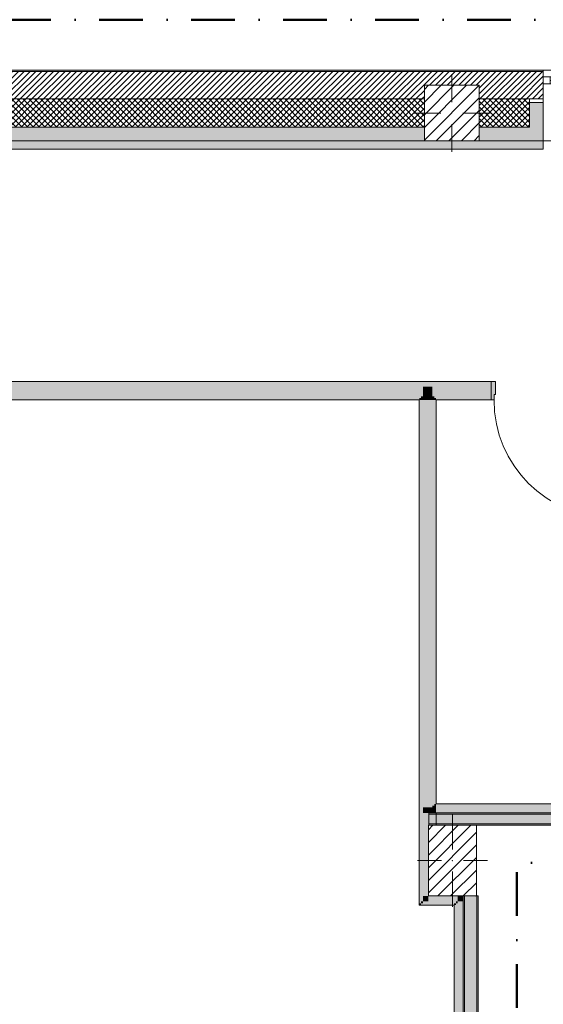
# Model space of a CAD drawing. Header units: millimetres. Extents: x -40968 to 11883, y -17757 to 4746.
# Tile 30 of 31: x 2850 to 6667, y -2428 to 4746. Entities that reach past the tile are written whole.
import ezdxf

# ---------------------------------------------------------------- set-up
doc = ezdxf.new("R2010")
doc.units = ezdxf.units.MM
doc.header["$MEASUREMENT"] = 0
doc.linetypes.add('Punto & Rayas', pattern=[670.277762, 317.5, -176.388889, 0, -176.388874])
doc.linetypes.add('Wipeout_Contour', pattern=[1000, 0, -1000])
for name, color, linetype, lineweight, true_color in [('01_2D_Ambit_Pluma_Nº__242', 7, 'Continuous', 50, 0xfb0013), ('12_FAÇ_Façana_Pluma_Nº__102', 7, 'Continuous', 5, 0xcccccc), ('12_FAÇ_Façana_Pluma_Nº__174', 7, 'Continuous', 13, 0xe4ad2c), ('12_FAÇ_Façana_Pluma_Nº__176', 7, 'Continuous', 15, 0x93a0c6), ('12_FAÇ_Façana_Pluma_Nº__43', 7, 'Continuous', 5, 0xa4a4a6), ('Ventanas Archicad_Pluma_Nº__23', 7, 'Continuous', 5, 0xa4a4a6), ('Ventanas Archicad_Pluma_Nº__3', 7, 'Continuous', 5, 0xa4a4a4), ('Ventanas Archicad_Pluma_Nº__43', 7, 'Continuous', 5, 0xa4a4a6)]:
    doc.layers.add(name, color=color, linetype=linetype, lineweight=lineweight, true_color=true_color)
for name, color, linetype in [('10_ESTR_Pilars', 7, 'Continuous'), ('12_FAÇ_Façana', 7, 'Continuous'), ('Nuevo_08_E_Envans secs', 7, 'Continuous'), ('Nuevo_Puertas Archicad', 7, 'Continuous'), ('Ventanas Archicad', 7, 'Continuous')]:
    doc.layers.add(name, color=color, linetype=linetype)
for name, color, linetype, lineweight in [('10_ESTR_Pilars_Pluma_Nº__20', 1, 'Continuous', 5), ('10_ESTR_Pilars_Pluma_Nº__28', 7, 'Continuous', 20), ('10_ESTR_Pilars_Pluma_Nº__42', 8, 'Continuous', 25), ('12_FAÇ_Façana_Pluma_Nº__2', 8, 'Continuous', 5), ('12_FAÇ_Façana_Pluma_Nº__7', 7, 'Continuous', 5), ('Nuevo_08_E_Envans secs_Pluma_Nº__20', 1, 'Continuous', 5), ('Nuevo_Puertas Archicad_Pluma_Nº__20', 1, 'Continuous', 5), ('Ventanas Archicad_Pluma_Nº__7', 7, 'Continuous', 5)]:
    doc.layers.add(name, color=color, linetype=linetype, lineweight=lineweight)
pattern_1 = [(45, (0, 0), (-21.2132, 21.2132), []), (135, (0, 0), (21.2132, 21.2132), [])]
pattern_2 = [(45, (0, 0), (-45.96194, 45.96194), [])]

# ---------------------------------------------------------------- blocks, each defined once
blk = doc.blocks.new('Ventana Vertical Multi-Faja 27_4')
at = {"layer": 'Ventanas Archicad_Pluma_Nº__23', "color": 253, "linetype": 'Continuous', "lineweight": 5, "true_color": 0xa4a4a6}
for p, q in [((-600, 0), (-550, 0)), ((-550, 0), (-550, -50)), ((550, -50), (550, 0)), ((550, 0), (600, 0)), ((-550, -50), (-600, -50)), ((600, -50), (550, -50))]:
    blk.add_line(p, q, dxfattribs=at)
at = {"layer": 'Ventanas Archicad_Pluma_Nº__3', "color": 253, "linetype": 'Continuous', "lineweight": 5, "true_color": 0xa4a4a4}
for p, q in [((-600, 50), (600, 50)), ((-550, 0), (550, 0)), ((-550, -25), (550, -25)), ((550, -50), (-550, -50)), ((-600, -465), (600, -465))]:
    blk.add_line(p, q, dxfattribs=at)
at = {"layer": 'Ventanas Archicad_Pluma_Nº__43', "color": 253, "linetype": 'Continuous', "lineweight": 5, "true_color": 0xa4a4a6}
for p, q in [((-600, -160), (-600, -185)), ((600, -160), (600, -185))]:
    blk.add_line(p, q, dxfattribs=at)
at = {"layer": 'Ventanas Archicad_Pluma_Nº__7', "color": 7, "linetype": 'Continuous', "lineweight": 5}
for p, q in [((-600, 50), (-600, 40)), ((-600, 40), (-600, 0)), ((-600, 0), (-600, -50)), ((-600, 0), (-600, -50)), ((600, 50), (600, 40)), ((600, 40), (600, 0)), ((600, 0), (600, -50)), ((600, 0), (600, -50)), ((-600, -50), (-600, -160)), ((600, -50), (600, -160)), ((-600, -185), (-600, -365)), ((-600, -185), (-600, -365)), ((600, -185), (600, -365)), ((600, -185), (600, -365)), ((-600, -365), (-600, -465)), ((-600, -365), (-600, -465)), ((600, -365), (600, -465)), ((600, -365), (600, -465))]:
    blk.add_line(p, q, dxfattribs=at)
blk = doc.blocks.new('Muro_3_1', base_point=(11882.6, 4378.5))
at = {"layer": '12_FAÇ_Façana', "linetype": 'Continuous', "lineweight": 0, "true_color": 0x000000}
h = blk.add_hatch(dxfattribs=at)
h.set_pattern_fill('Yeso_0001', color=18, style=0, pattern_type=2)
h.set_pattern_definition([(0, (0, 0), (0, 75), [0, -75])])
h.paths.add_polyline_path([(6666.7, 4168.5), (6566.7, 4168.5), (6566.7, 4143.5), (6666.7, 4143.5)])
at = {"layer": '12_FAÇ_Façana_Pluma_Nº__102', "linetype": 'Continuous', "lineweight": 0, "true_color": 0xe5e5e5}
for points in [[(6566.7, 3963.5), (6666.7, 3863.5), (6666.7, 4143.5), (6566.7, 4143.5)], [(799.5, 3963.5), (799.5, 3863.5), (5799.5, 3863.5), (5799.5, 3963.5)], [(6199.5, 3863.5), (6666.7, 3863.5), (6566.7, 3963.5), (6199.5, 3963.5)]]:
    blk.add_hatch(color=254, dxfattribs=at).paths.add_polyline_path(points)
at = {"layer": '12_FAÇ_Façana_Pluma_Nº__174', "linetype": 'Continuous', "lineweight": 13, "true_color": 0xe4ad2c}
h = blk.add_hatch(dxfattribs=at)
h.set_pattern_fill('SATE_Aislamiento_0001', color=42, style=0, pattern_type=2)
h.set_pattern_definition(pattern_1)
h.paths.add_polyline_path([(799.5, 3963.5), (5799.5, 3963.5), (5799.5, 4168.5), (799.5, 4168.5)])
h = blk.add_hatch(dxfattribs=at)
h.set_pattern_fill('SATE_Aislamiento_0001', color=42, style=0, pattern_type=2)
h.set_pattern_definition(pattern_1)
h.paths.add_polyline_path([(6199.5, 4168.5), (6199.5, 3963.5), (6566.7, 3963.5), (6566.7, 4143.5), (6566.7, 4168.5)])
at = {"layer": '12_FAÇ_Façana_Pluma_Nº__176', "linetype": 'Continuous', "lineweight": 0, "true_color": 0x495063}
blk.add_hatch(color=251, dxfattribs=at).paths.add_polyline_path([(-57.3, 4378.5), (-57.3, 4368.5), (6666.7, 4368.5), (6666.7, 4378.5)])
at = {"layer": '12_FAÇ_Façana_Pluma_Nº__2', "linetype": 'Continuous', "lineweight": 5}
h = blk.add_hatch(dxfattribs=at)
h.set_pattern_fill('Ceramic_0001', color=8, style=0, pattern_type=2)
h.set_pattern_definition([(45, (0, 0), (-21.2132, 21.2132), [])])
h.paths.add_polyline_path([(-57.3, 4168.5), (399.5, 4168.5), (399.5, 4268), (799.5, 4268), (799.5, 4168.5), (5799.5, 4168.5), (5799.5, 4268), (6199.5, 4268), (6199.5, 4168.5), (6666.7, 4168.5), (6666.7, 4368.5), (-57.3, 4368.5)])
at = {"layer": '12_FAÇ_Façana_Pluma_Nº__43', "color": 253, "linetype": 'Continuous', "lineweight": 5, "true_color": 0xa4a4a6}
for p, q in [((6566.7, 4168.5), (6666.7, 4168.5)), ((6566.7, 4143.5), (6566.7, 4168.5)), ((6666.7, 4168.5), (6666.7, 4143.5)), ((6666.7, 4143.5), (6566.7, 4143.5))]:
    blk.add_line(p, q, dxfattribs=at)
at = {"layer": '12_FAÇ_Façana_Pluma_Nº__7', "color": 7, "linetype": 'Continuous', "lineweight": 5}
for p, q in [((6666.7, 4378.5), (6666.7, 4368.5)), ((6666.7, 4368.5), (-57.3, 4368.5)), ((6666.7, 4368.5), (6666.7, 4328.5)), ((6666.7, 4328.5), (6666.7, 4278.5)), ((6666.7, 4278.5), (6666.7, 4168.5)), ((5799.5, 4168.5), (799.5, 4168.5)), ((6566.7, 4168.5), (6199.5, 4168.5)), ((6566.7, 3963.5), (6566.7, 4143.5)), ((6666.7, 4143.5), (6666.7, 3963.5)), ((6666.7, 4143.5), (6666.7, 3963.5)), ((799.5, 3963.5), (5799.5, 3963.5)), ((6199.5, 3963.5), (6566.7, 3963.5)), ((6666.7, 3963.5), (6666.7, 3863.5)), ((6666.7, 3963.5), (6666.7, 3863.5))]:
    blk.add_line(p, q, dxfattribs=at)
at = {"layer": '12_FAÇ_Façana_Pluma_Nº__7', "color": 7, "linetype": 'Continuous', "lineweight": 5, "flags": 128}
for points in [[(6666.7, 4378.5), (-57.3, 4378.5)], [(799.5, 3863.5), (5799.5, 3863.5)], [(6199.5, 3863.5), (6666.7, 3863.5)]]:
    blk.add_lwpolyline(points, dxfattribs=at)
at = {"layer": 'Ventanas Archicad', "color": 253, "linetype": 'Continuous', "lineweight": 5, "true_color": 0xa4a4a6, "zscale": 1000}
blk.add_blockref('Ventana Vertical Multi-Faja 27_4', (7266.7, 4328.5), dxfattribs=at)
blk = doc.blocks.new('Muro_71_1', base_point=(5832.1, -1124))
at = {"layer": '12_FAÇ_Façana_Pluma_Nº__102', "linetype": 'Continuous', "lineweight": 0, "true_color": 0xe5e5e5}
for points in [[(7352.1, -1044), (5832.1, -1044), (5832.1, -1114), (7352.1, -1114)], [(7422.1, -1044), (7352.1, -1044), (7352.1, -1114), (7422.1, -1114)], [(7422.1, -1114), (9278.7, -1114), (9278.7, -1044), (7422.1, -1044)]]:
    blk.add_hatch(color=254, dxfattribs=at).paths.add_polyline_path(points)
at = {"layer": '12_FAÇ_Façana_Pluma_Nº__176', "linetype": 'Continuous', "lineweight": 0, "true_color": 0x495063}
for points in [[(7342.1, -1034), (5832.1, -1034), (5832.1, -1044), (7342.1, -1044)], [(7352.1, -1034), (7342.1, -1034), (7342.1, -1044), (7352.1, -1044)], [(7432.1, -1034), (7422.1, -1034), (7422.1, -1044), (7432.1, -1044)], [(7432.1, -1044), (9278.7, -1044), (9278.7, -1034), (7432.1, -1034)], [(5832.1, -1124), (9278.7, -1124), (9278.7, -1114), (5832.1, -1114)]]:
    blk.add_hatch(color=251, dxfattribs=at).paths.add_polyline_path(points)
at = {"layer": '12_FAÇ_Façana_Pluma_Nº__7', "color": 7, "linetype": 'Continuous', "lineweight": 5}
for p, q in [((7352.1, -1044), (5832.1, -1044)), ((7352.1, -1034), (7352.1, -1044)), ((7422.1, -1044), (7422.1, -1034)), ((9278.7, -1044), (7422.1, -1044)), ((5832.1, -1114), (7352.1, -1114)), ((7352.1, -1114), (7422.1, -1114)), ((7422.1, -1114), (9278.7, -1114))]:
    blk.add_line(p, q, dxfattribs=at)
at = {"layer": '12_FAÇ_Façana_Pluma_Nº__7', "color": 7, "linetype": 'Continuous', "lineweight": 5, "flags": 128}
for points in [[(7342.1, -1034), (5832.1, -1034)], [(5832.1, -1034), (5832.1, -1124)], [(9278.7, -1034), (7432.1, -1034)], [(9278.7, -1124), (9278.7, -1034)], [(6178.9, -1124), (9278.7, -1124)]]:
    blk.add_lwpolyline(points, dxfattribs=at)
blk = doc.blocks.new('Muro_82_1', base_point=(5762.9, -1124))
at = {"layer": 'Nuevo_08_E_Envans secs', "linetype": 'Continuous', "lineweight": 0, "true_color": 0xbf7f7f}
for points in [[(5775.9, -1124), (5775.9, 1975.6), (5762.9, 1975.6), (5762.9, -1124)], [(5788.9, 1988.6), (5775.9, 1988.6), (5775.9, 1975.6), (5788.9, 1975.6)], [(5788.9, -1124), (5788.9, 1975.6), (5775.9, 1975.6), (5775.9, -1124)], [(5858.9, 2001.6), (5788.9, 2001.6), (5788.9, 1988.6), (5858.9, 1988.6)], [(5858.9, 1988.6), (5788.9, 1988.6), (5788.9, 1975.6), (5858.9, 1975.6)], [(5858.9, -994), (5858.9, 1975.6), (5788.9, 1975.6), (5788.9, -994)], [(5871.9, 1988.6), (5858.9, 1988.6), (5858.9, 1975.6), (5871.9, 1975.6)], [(5871.9, -981), (5871.9, 1975.6), (5858.9, 1975.6), (5858.9, -981)], [(5884.9, -968), (5884.9, 1975.6), (5871.9, 1975.6), (5871.9, -968)], [(5788.9, -994), (5788.9, -1034), (5858.9, -1034), (5858.9, -994)], [(5858.9, -981), (5858.9, -994), (5871.9, -994), (5871.9, -981)], [(5871.9, -968), (5871.9, -981), (5884.9, -981), (5884.9, -968)], [(5788.9, -1034), (5788.9, -1124), (5858.9, -1124), (5858.9, -1034)], [(5858.9, -1034), (5858.9, -1124), (5871.9, -1124), (5871.9, -1034)], [(5871.9, -1034), (5871.9, -1124), (5884.9, -1124), (5884.9, -1034)]]:
    blk.add_hatch(color=23, dxfattribs=at).paths.add_polyline_path(points)
at = {"layer": 'Nuevo_08_E_Envans secs_Pluma_Nº__20', "color": 1, "linetype": 'Continuous', "lineweight": 5, "flags": 128}
for points in [[(5762.9, 1975.6), (5762.9, -1124)], [(5884.9, -968), (5884.9, 1975.6)], [(5884.9, -1124), (5884.9, -1034)], [(5858.9, -1124), (5828.9, -1124)], [(5871.9, -1124), (5858.9, -1124)], [(5884.9, -1124), (5871.9, -1124)]]:
    blk.add_lwpolyline(points, dxfattribs=at)
blk = doc.blocks.new('Puerta Metal 27[10]_1')
at = {"layer": 'Nuevo_Puertas Archicad', "linetype": 'Continuous', "lineweight": 0, "true_color": 0xbf7f7f}
for points in [[(6319.3, 2109.6), (6287.3, 2109.6), (6287.3, 1975.6), (6307.3, 1975.6), (6307.3, 2015.6), (6319.3, 2015.6)], [(7187.3, 2109.6), (7155.3, 2109.6), (7155.3, 2015.6), (7167.3, 2015.6), (7167.3, 1975.6), (7187.3, 1975.6)], [(7127.3, 1975.6), (7127.3, 1895.6), (7167.3, 1895.6), (7167.3, 1975.6)], [(7167.3, 1115.6), (7167.3, 1195.6), (7127.3, 1195.6), (7127.3, 1115.6)]]:
    blk.add_hatch(color=23, dxfattribs=at).paths.add_polyline_path(points)
at = {"layer": 'Nuevo_Puertas Archicad_Pluma_Nº__20', "color": 1, "linetype": 'Continuous', "lineweight": 5}
for p, q in [((6287.3, 1975.6), (6287.3, 2109.6)), ((6287.3, 2109.6), (6319.3, 2109.6)), ((6287.3, 2109.6), (6287.3, 2103.6)), ((6287.3, 2109.6), (6287.3, 2103.6)), ((6287.3, 2103.6), (6287.3, 2097.6)), ((6287.3, 2103.6), (6287.3, 2097.6)), ((6287.3, 2097.6), (6287.3, 2084.6)), ((6287.3, 2097.6), (6287.3, 2084.6)), ((6287.3, 2084.6), (6287.3, 2071.6)), ((6287.3, 2084.6), (6287.3, 2071.6)), ((6319.3, 2109.6), (6319.3, 2015.6)), ((7155.3, 2015.6), (7155.3, 2109.6)), ((7155.3, 2109.6), (7187.3, 2109.6)), ((7187.3, 2109.6), (7187.3, 1975.6)), ((7187.3, 2109.6), (7187.3, 2103.6)), ((7187.3, 2109.6), (7187.3, 2103.6)), ((7187.3, 2103.6), (7187.3, 2097.6)), ((7187.3, 2103.6), (7187.3, 2097.6)), ((7187.3, 2097.6), (7187.3, 2084.6)), ((7187.3, 2097.6), (7187.3, 2084.6)), ((7187.3, 2084.6), (7187.3, 2071.6)), ((7187.3, 2084.6), (7187.3, 2071.6)), ((6287.3, 2071.6), (6287.3, 2001.6)), ((6287.3, 2071.6), (6287.3, 2001.6)), ((6319.3, 2015.6), (6307.3, 2015.6)), ((6307.3, 2015.6), (6307.3, 1975.6)), ((7167.3, 2015.6), (7155.3, 2015.6)), ((7167.3, 1975.6), (7167.3, 2015.6)), ((7187.3, 2071.6), (7187.3, 2001.6)), ((7187.3, 2071.6), (7187.3, 2001.6)), ((6287.3, 2001.6), (6287.3, 1988.6)), ((6287.3, 2001.6), (6287.3, 1988.6)), ((6287.3, 1988.6), (6287.3, 1975.6)), ((6287.3, 1988.6), (6287.3, 1975.6)), ((6307.3, 1975.6), (6287.3, 1975.6)), ((7127.3, 1975.6), (7127.3, 1895.6)), ((7167.3, 1975.6), (7127.3, 1975.6)), ((7187.3, 1975.6), (7167.3, 1975.6)), ((7167.3, 1895.6), (7167.3, 1975.6)), ((7187.3, 2001.6), (7187.3, 1988.6)), ((7187.3, 2001.6), (7187.3, 1988.6)), ((7187.3, 1988.6), (7187.3, 1975.6)), ((7187.3, 1988.6), (7187.3, 1975.6)), ((7127.3, 1895.6), (7167.3, 1895.6)), ((7147.3, 1195.6), (7147.3, 1895.6)), ((7167.3, 1195.6), (7127.3, 1195.6)), ((7127.3, 1195.6), (7127.3, 1115.6)), ((7167.3, 1115.6), (7167.3, 1195.6)), ((7127.3, 1115.6), (7167.3, 1115.6))]:
    blk.add_line(p, q, dxfattribs=at)
at = {"layer": 'Nuevo_Puertas Archicad_Pluma_Nº__20', "color": 1, "linetype": 'Continuous', "lineweight": 5, "flags": 128}
for points in [[(7147.3, 1195.6), (7147.3, 1895.6), (7127.3, 1895.6), (7127.3, 1195.6)], [(7167.3, 1195.6), (7167.3, 1895.6), (7147.3, 1895.6), (7147.3, 1195.6)]]:
    blk.add_lwpolyline(points, close=True, dxfattribs=at)
at = {"layer": 'Nuevo_Puertas Archicad_Pluma_Nº__20', "color": 1, "linetype": 'Continuous', "lineweight": 5}
blk.add_arc((7167.3, 1975.6), 860, 180, 270, dxfattribs=at)
blk = doc.blocks.new('Muro_83_1', base_point=(358.9, 2109.6))
at = {"layer": 'Nuevo_08_E_Envans secs', "linetype": 'Continuous', "lineweight": 0, "true_color": 0xbf7f7f}
for points in [[(364.9, 2109.6), (364.9, 2103.6), (6287.3, 2103.6), (6287.3, 2109.6)], [(383.9, 2084.6), (6287.3, 2084.6), (6287.3, 2097.6), (383.9, 2097.6)], [(396.9, 2071.6), (6287.3, 2071.6), (6287.3, 2084.6), (396.9, 2084.6)], [(7187.3, 2103.6), (7339.2, 2103.6), (7342.1, 2109.6), (7187.3, 2109.6)], [(7187.3, 2084.6), (7329.8, 2084.6), (7336.2, 2097.6), (7187.3, 2097.6)], [(7187.3, 2071.6), (7323.4, 2071.6), (7329.8, 2084.6), (7187.3, 2084.6)], [(7342.1, 2071.6), (7342.1, 2084.6), (7329.8, 2084.6), (7323.4, 2071.6)], [(7342.1, 2084.6), (7342.1, 2097.6), (7336.2, 2097.6), (7329.8, 2084.6)], [(7339.2, 2103.6), (7342.1, 2103.6), (7342.1, 2109.6)], [(5788.9, 2071.6), (466.9, 2071.6), (466.9, 2001.6), (5788.9, 2001.6)], [(5858.9, 2071.6), (5788.9, 2071.6), (5788.9, 2001.6), (5858.9, 2001.6)], [(5858.9, 2071.6), (5858.9, 2001.6), (6287.3, 2001.6), (6287.3, 2071.6)], [(7187.3, 2001.6), (7288.9, 2001.6), (7302.1, 2028.3), (7302.1, 2071.6), (7187.3, 2071.6)], [(7302.1, 2001.6), (7302.1, 2028.3), (7289.1, 2001.9), (7289.1, 2001.6)], [(7342.1, 2001.6), (7342.1, 2071.6), (7323.4, 2071.6), (7302.1, 2028.3), (7302.1, 2001.6)], [(7302.1, 2028.3), (7323.4, 2071.6), (7302.1, 2071.6)], [(5775.9, 2001.6), (479.9, 2001.6), (479.9, 1988.6), (5775.9, 1988.6)], [(5762.9, 1988.6), (492.9, 1988.6), (492.9, 1975.6), (5762.9, 1975.6)], [(5775.9, 1988.6), (5762.9, 1988.6), (5762.9, 1975.6), (5775.9, 1975.6)], [(5788.9, 2001.6), (5775.9, 2001.6), (5775.9, 1988.6), (5788.9, 1988.6)], [(5871.9, 2001.6), (5858.9, 2001.6), (5858.9, 1988.6), (5871.9, 1988.6)], [(5871.9, 1988.6), (6287.3, 1988.6), (6287.3, 2001.6), (5871.9, 2001.6)], [(5884.9, 1988.6), (5871.9, 1988.6), (5871.9, 1975.6), (5884.9, 1975.6)], [(5884.9, 1988.6), (5884.9, 1975.6), (6287.3, 1975.6), (6287.3, 1988.6)], [(7187.3, 1988.6), (7282.5, 1988.6), (7288.9, 2001.6), (7187.3, 2001.6)], [(7187.3, 1988.6), (7187.3, 1975.6), (7276.1, 1975.6), (7276.1, 1988.6)], [(7282.5, 1988.6), (7276.1, 1975.6), (7289.1, 1975.6), (7289.1, 1988.6)], [(7276.1, 1975.6), (7282.5, 1988.6), (7276.1, 1988.6)], [(7289.1, 1988.6), (7289.1, 2001.6), (7288.9, 2001.6), (7282.5, 1988.6)], [(7289.1, 2001.6), (7289.1, 2001.9), (7288.9, 2001.6)], [(7302.1, 1988.6), (7302.1, 2001.6), (7289.1, 2001.6), (7289.1, 1988.6)]]:
    blk.add_hatch(color=23, dxfattribs=at).paths.add_polyline_path(points)
at = {"layer": 'Nuevo_08_E_Envans secs', "linetype": 'Continuous', "lineweight": 0, "true_color": 0x000000}
for points in [[(370.9, 2097.6), (6287.3, 2097.6), (6287.3, 2103.6), (370.9, 2103.6)], [(7187.3, 2097.6), (7336.2, 2097.6), (7339.2, 2103.6), (7187.3, 2103.6)], [(7342.1, 2097.6), (7342.1, 2103.6), (7339.2, 2103.6), (7336.2, 2097.6)]]:
    blk.add_hatch(color=18, dxfattribs=at).paths.add_polyline_path(points)
at = {"layer": 'Nuevo_08_E_Envans secs_Pluma_Nº__20', "color": 1, "linetype": 'Continuous', "lineweight": 5}
for p, q in [((6287.3, 2109.6), (6287.3, 2103.6)), ((6287.3, 2103.6), (6287.3, 2097.6)), ((6287.3, 2097.6), (6287.3, 2084.6)), ((6287.3, 2084.6), (6287.3, 2071.6)), ((7187.3, 2109.6), (7187.3, 2103.6)), ((7187.3, 2103.6), (7187.3, 2097.6)), ((7187.3, 2097.6), (7187.3, 2084.6)), ((7187.3, 2084.6), (7187.3, 2071.6)), ((6287.3, 2071.6), (6287.3, 2001.6)), ((7187.3, 2071.6), (7187.3, 2001.6)), ((6287.3, 2001.6), (6287.3, 1988.6)), ((6287.3, 1988.6), (6287.3, 1975.6)), ((7187.3, 2001.6), (7187.3, 1988.6)), ((7187.3, 1988.6), (7187.3, 1975.6))]:
    blk.add_line(p, q, dxfattribs=at)
at = {"layer": 'Nuevo_08_E_Envans secs_Pluma_Nº__20', "color": 1, "linetype": 'Continuous', "lineweight": 5, "flags": 128}
for points in [[(6287.3, 2109.6), (364.9, 2109.6)], [(7342.1, 2109.6), (7187.3, 2109.6)], [(7342.1, 2109.6), (7342.1, 2103.6)], [(7342.1, 2103.6), (7342.1, 2097.6)], [(7342.1, 2097.6), (7342.1, 2084.6)], [(7342.1, 2084.6), (7342.1, 2071.6)], [(7342.1, 2071.6), (7342.1, 2001.6)], [(492.9, 1975.6), (5762.9, 1975.6)], [(5884.9, 1975.6), (6287.3, 1975.6)], [(7187.3, 1975.6), (7276.1, 1975.6)]]:
    blk.add_lwpolyline(points, dxfattribs=at)
at = {"layer": 'Nuevo_Puertas Archicad', "color": 1, "linetype": 'Continuous', "lineweight": 5}
blk.add_blockref('Puerta Metal 27[10]_1', (0, 0), dxfattribs=at)
blk = doc.blocks.new('Muro_103_1', base_point=(6082.1, -9207.4))
at = {"layer": '12_FAÇ_Façana_Pluma_Nº__102', "linetype": 'Continuous', "lineweight": 0, "true_color": 0xe5e5e5}
blk.add_hatch(color=254, dxfattribs=at).paths.add_polyline_path([(6092.1, -9207.4), (6182.1, -9207.4), (6182.1, -1639), (6092.1, -1639), (6092.1, -6989), (6178.9, -6989), (6178.9, -7439), (6092.1, -7439)])
at = {"layer": '12_FAÇ_Façana_Pluma_Nº__176', "linetype": 'Continuous', "lineweight": 0, "true_color": 0x495063}
for points in [[(6092.1, -1639), (6082.1, -1639), (6082.1, -6989), (6092.1, -6989)], [(6192.1, -9207.4), (6192.1, -1639), (6182.1, -1639), (6182.1, -9207.4)]]:
    blk.add_hatch(color=251, dxfattribs=at).paths.add_polyline_path(points)
at = {"layer": '12_FAÇ_Façana_Pluma_Nº__7', "color": 7, "linetype": 'Continuous', "lineweight": 5}
for p, q in [((6092.1, -1639), (6092.1, -6989)), ((6182.1, -9207.4), (6182.1, -1639))]:
    blk.add_line(p, q, dxfattribs=at)
at = {"layer": '12_FAÇ_Façana_Pluma_Nº__7', "color": 7, "linetype": 'Continuous', "lineweight": 5, "flags": 128}
for points in [[(6082.1, -1639), (6082.1, -6989)], [(6192.1, -1639), (6178.9, -1639)], [(6192.1, -9207.4), (6192.1, -1639)]]:
    blk.add_lwpolyline(points, dxfattribs=at)
blk = doc.blocks.new('Muro_111_1', base_point=(7276.1, -968))
at = {"layer": 'Nuevo_08_E_Envans secs', "linetype": 'Continuous', "lineweight": 0, "true_color": 0xbf7f7f}
for points in [[(5858.9, -994), (5858.9, -1034), (5871.9, -1034), (5871.9, -994)], [(5871.9, -981), (5871.9, -994), (5884.9, -994), (5884.9, -981)], [(5871.9, -994), (5871.9, -1034), (5884.9, -1034), (5884.9, -994)], [(7276.1, -968), (5884.9, -968), (5884.9, -981), (7276.1, -981)], [(7289.1, -981), (5884.9, -981), (5884.9, -994), (7289.1, -994)], [(7302.1, -994), (5884.9, -994), (5884.9, -1034), (7302.1, -1034)]]:
    blk.add_hatch(color=23, dxfattribs=at).paths.add_polyline_path(points)
at = {"layer": 'Nuevo_08_E_Envans secs_Pluma_Nº__20', "color": 1, "linetype": 'Continuous', "lineweight": 5, "flags": 128}
for points in [[(7276.1, -968), (5884.9, -968)], [(5884.9, -1034), (7302.1, -1034)]]:
    blk.add_lwpolyline(points, dxfattribs=at)
blk = doc.blocks.new('Muro_112_1', base_point=(6016.1, -1705))
at = {"layer": 'Nuevo_08_E_Envans secs', "linetype": 'Continuous', "lineweight": 0, "true_color": 0xbf7f7f}
for points in [[(5788.9, -1639), (5788.9, -1679), (5828.9, -1639)], [(5828.9, -1639), (5788.9, -1679), (5828.9, -1679)], [(6042.1, -1639), (5828.9, -1639), (5828.9, -1679), (6042.1, -1679)], [(6042.1, -1679), (6082.1, -1679), (6082.1, -1639)], [(6042.1, -1639), (6042.1, -1679), (6082.1, -1639)], [(5762.9, -1692), (5762.9, -1705), (5775.9, -1692)], [(5762.9, -1705), (5775.9, -1705), (5775.9, -1692)], [(5775.9, -1679), (5775.9, -1692), (5788.9, -1679)], [(5788.9, -1679), (5775.9, -1692), (5788.9, -1692)], [(5775.9, -1705), (6016.1, -1705), (6016.1, -1692), (5775.9, -1692)], [(6029.1, -1679), (5788.9, -1679), (5788.9, -1692), (6029.1, -1692)], [(6016.1, -1705), (6029.1, -1705), (6029.1, -1692)], [(6016.1, -1692), (6016.1, -1705), (6029.1, -1692)], [(6029.1, -1692), (6042.1, -1692), (6042.1, -1679)], [(6029.1, -1679), (6029.1, -1692), (6042.1, -1679)]]:
    blk.add_hatch(color=23, dxfattribs=at).paths.add_polyline_path(points)
at = {"layer": 'Nuevo_08_E_Envans secs_Pluma_Nº__20', "color": 1, "linetype": 'Continuous', "lineweight": 5, "flags": 128}
for points in [[(6082.1, -1639), (5828.9, -1639)], [(6082.1, -1639), (6082.1, -1679)], [(5762.9, -1705), (5762.9, -1692)], [(5762.9, -1705), (6016.1, -1705)]]:
    blk.add_lwpolyline(points, dxfattribs=at)
blk = doc.blocks.new('Muro_113_1', base_point=(5762.9, -1124))
at = {"layer": 'Nuevo_08_E_Envans secs', "linetype": 'Continuous', "lineweight": 0, "true_color": 0xbf7f7f}
for points in [[(5775.9, -1692), (5775.9, -1124), (5762.9, -1124), (5762.9, -1692)], [(5788.9, -1679), (5788.9, -1124), (5775.9, -1124), (5775.9, -1679)], [(5828.9, -1639), (5828.9, -1124), (5788.9, -1124), (5788.9, -1639)]]:
    blk.add_hatch(color=23, dxfattribs=at).paths.add_polyline_path(points)
at = {"layer": 'Nuevo_08_E_Envans secs_Pluma_Nº__20', "color": 1, "linetype": 'Continuous', "lineweight": 5, "flags": 128}
for points in [[(5762.9, -1124), (5762.9, -1692)], [(5828.9, -1639), (5828.9, -1124)]]:
    blk.add_lwpolyline(points, dxfattribs=at)
blk = doc.blocks.new('Muro_114_1', base_point=(6016.1, -1705))
at = {"layer": 'Nuevo_08_E_Envans secs', "linetype": 'Continuous', "lineweight": 0, "true_color": 0xbf7f7f}
for points in [[(6029.1, -5267.3), (6029.1, -1705), (6016.1, -1705), (6016.1, -5267.3)], [(6042.1, -5280.3), (6042.1, -1692), (6029.1, -1692), (6029.1, -5280.3)], [(6082.1, -5293.3), (6082.1, -1679), (6042.1, -1679), (6042.1, -5293.3)], [(6029.1, -5280.3), (6029.1, -5267.3), (6016.1, -5267.3), (6016.1, -5280.3)], [(6042.1, -5293.3), (6042.1, -5280.3), (6029.1, -5280.3), (6029.1, -5293.3)], [(6082.1, -5363.3), (6082.1, -5293.3), (6042.1, -5293.3), (6042.1, -5363.3)], [(6029.1, -5389.3), (6029.1, -5376.3), (6016.1, -5376.3), (6016.1, -5389.3)], [(6042.1, -5376.3), (6042.1, -5363.3), (6029.1, -5363.3), (6029.1, -5376.3)], [(6029.1, -5376.3), (6029.1, -6282.6), (6042.1, -6282.6), (6042.1, -5376.3)], [(6042.1, -5363.3), (6042.1, -6282.6), (6082.1, -6282.6), (6082.1, -5363.3)], [(6016.1, -5389.3), (6016.1, -6282.6), (6029.1, -6282.6), (6029.1, -5389.3)]]:
    blk.add_hatch(color=23, dxfattribs=at).paths.add_polyline_path(points)
at = {"layer": 'Nuevo_08_E_Envans secs_Pluma_Nº__20', "color": 1, "linetype": 'Continuous', "lineweight": 5, "flags": 128}
for points in [[(6016.1, -1705), (6016.1, -5267.3)], [(6082.1, -5267.3), (6082.1, -1679)], [(6016.1, -5389.3), (6016.1, -6282.6)], [(6082.1, -6282.6), (6082.1, -5389.3)]]:
    blk.add_lwpolyline(points, dxfattribs=at)
blk = doc.blocks.new('Muro_161_1', base_point=(-57.3, 3863.5))
at = {"layer": 'Nuevo_08_E_Envans secs', "linetype": 'Continuous', "lineweight": 0, "true_color": 0x000000}
blk.add_hatch(color=18, dxfattribs=at).paths.add_polyline_path([(-57.3, 3823.5), (6666.7, 3823.5), (6666.7, 3863.5), (-57.3, 3863.5)])
at = {"layer": 'Nuevo_08_E_Envans secs', "linetype": 'Continuous', "lineweight": 0, "true_color": 0xbf7f7f}
blk.add_hatch(color=23, dxfattribs=at).paths.add_polyline_path([(-57.3, 3803.5), (6666.7, 3803.5), (6666.7, 3823.5), (-57.3, 3823.5)])
at = {"layer": 'Nuevo_08_E_Envans secs_Pluma_Nº__20', "color": 1, "linetype": 'Continuous', "lineweight": 5, "flags": 128}
for points in [[(6666.7, 3863.5), (-57.3, 3863.5)], [(-57.3, 3863.5), (-57.3, 3803.5)], [(-57.3, 3803.5), (6666.7, 3803.5)], [(6666.7, 3803.5), (6666.7, 3863.5)]]:
    blk.add_lwpolyline(points, dxfattribs=at)
blk = doc.blocks.new('Pilar_8_1', base_point=(6003.9, -1381.5))
at = {"color": 254, "linetype": 'Wipeout_Contour', "lineweight": 0, "ltscale": 24664.089537}
blk.add_wipeout([(5828.9, -1639), (6178.9, -1639), (6178.9, -1124), (5828.9, -1124)], dxfattribs=at).dxf.layer = '10_ESTR_Pilars'
at = {"layer": '10_ESTR_Pilars_Pluma_Nº__42', "linetype": 'Continuous', "lineweight": 25}
h = blk.add_hatch(dxfattribs=at)
h.set_pattern_fill('00_GCT_trama_45º_e1_400__05', color=8, style=0, pattern_type=2)
h.set_pattern_definition(pattern_2)
h.paths.add_polyline_path([(5828.9, -1639), (6178.9, -1639), (6178.9, -1124), (5828.9, -1124)])
at = {"layer": '10_ESTR_Pilars_Pluma_Nº__20', "color": 1, "linetype": 'Continuous', "lineweight": 5}
for p, q in [((6003.9, -1301.5), (6003.9, -1044)), ((5923.9, -1381.5), (5748.9, -1381.5)), ((6083.9, -1381.5), (6258.9, -1381.5)), ((6003.9, -1461.5), (6003.9, -1719))]:
    blk.add_line(p, q, dxfattribs=at)
blk.add_point((6003.9, -1381.5), dxfattribs=at)
at = {"layer": '10_ESTR_Pilars_Pluma_Nº__28', "color": 7, "linetype": 'Continuous', "lineweight": 20, "flags": 128}
blk.add_lwpolyline([(5828.9, -1639), (6178.9, -1639), (6178.9, -1124), (5828.9, -1124)], close=True, dxfattribs=at)
blk = doc.blocks.new('Pilar_31_1', base_point=(5999.5, 4065.7))
at = {"color": 254, "linetype": 'Wipeout_Contour', "lineweight": 0, "ltscale": 29000.690033}
blk.add_wipeout([(5799.5, 3863.5), (6199.5, 3863.5), (6199.5, 4268), (5799.5, 4268)], dxfattribs=at).dxf.layer = '10_ESTR_Pilars'
at = {"layer": '10_ESTR_Pilars_Pluma_Nº__42', "linetype": 'Continuous', "lineweight": 25}
h = blk.add_hatch(dxfattribs=at)
h.set_pattern_fill('00_GCT_trama_45º_e1_400__05', color=8, style=0, pattern_type=2)
h.set_pattern_definition(pattern_2)
h.paths.add_polyline_path([(5799.5, 3863.5), (6199.5, 3863.5), (6199.5, 4268), (5799.5, 4268)])
at = {"layer": '10_ESTR_Pilars_Pluma_Nº__20', "color": 1, "linetype": 'Continuous', "lineweight": 5}
for p, q in [((5999.5, 4145.7), (5999.5, 4348)), ((5919.5, 4065.7), (5719.5, 4065.7)), ((6079.5, 4065.7), (6279.5, 4065.7)), ((5999.5, 3985.7), (5999.5, 3783.5))]:
    blk.add_line(p, q, dxfattribs=at)
blk.add_point((5999.5, 4065.7), dxfattribs=at)
at = {"layer": '10_ESTR_Pilars_Pluma_Nº__28', "color": 7, "linetype": 'Continuous', "lineweight": 20, "flags": 128}
blk.add_lwpolyline([(5799.5, 3863.5), (6199.5, 3863.5), (6199.5, 4268), (5799.5, 4268)], close=True, dxfattribs=at)

msp = doc.modelspace()

# ---------------------------------------------------------------- linework, layer by layer
at = {"layer": '01_2D_Ambit_Pluma_Nº__242', "color": 1, "linetype": 'Punto & Rayas', "lineweight": 50, "true_color": 0xfb0013, "flags": 128}
msp.add_lwpolyline([(-28500, 1816.8), (-28500, 4745.9), (7879.6, 4745.9), (7879.6, -1396.9), (6474.1, -1396.9), (6474.1, -11392.7), (6916.3, -11392.7), (6916.3, -17756.6), (-3932.3, -17756.6), (-3932.3, -11834.9), (-2447.9, -11834.9), (-2447.9, -2249.6), (-23311.2, -2249.6), (-23311.2, 1816.8)], close=True, dxfattribs=at)

# ---------------------------------------------------------------- block references
at = {"layer": '12_FAÇ_Façana', "color": 7, "lineweight": 20}
for name, p in [('Muro_3_1', (11882.6, 4378.5)), ('Muro_71_1', (5832.1, -1124)), ('Muro_103_1', (6082.1, -9207.4))]:
    msp.add_blockref(name, p, dxfattribs=at)
at = {"layer": 'Nuevo_08_E_Envans secs', "color": 1, "lineweight": 5}
for name, p in [('Muro_161_1', (-57.3, 3863.5)), ('Muro_83_1', (358.9, 2109.6)), ('Muro_82_1', (5762.9, -1124)), ('Muro_111_1', (7276.1, -968)), ('Muro_113_1', (5762.9, -1124)), ('Muro_112_1', (6016.1, -1705)), ('Muro_114_1', (6016.1, -1705))]:
    msp.add_blockref(name, p, dxfattribs=at)

# ---------------------------------------------------------------- next in the draw order: block references
at = {"layer": '10_ESTR_Pilars', "color": 7, "lineweight": 20}
for name, p in [('Pilar_31_1', (5999.5, 4065.7)), ('Pilar_8_1', (6003.9, -1381.5))]:
    msp.add_blockref(name, p, dxfattribs=at)

doc.saveas('drawing.dxf')
